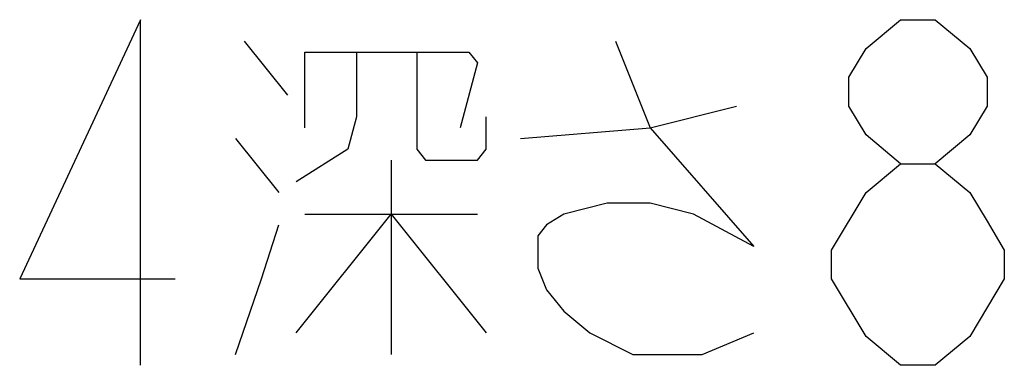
# Model space of a CAD drawing. Extents: x 0 to 594, y 0 to 420.
# Tile 68 of 71: x 513.53 to 524.36, y 153.6 to 157.4. Entities that reach past the tile are written whole.
import ezdxf

# ---------------------------------------------------------------- set-up
doc = ezdxf.new("R2010")
doc.units = 0
doc.header["$LTSCALE"] = 32.67
doc.layers.add('DRA_ITEM', color=7, linetype='CONTINUOUS')

msp = doc.modelspace()

# ---------------------------------------------------------------- linework, layer by layer
at = {"layer": 'DRA_ITEM', "color": 2, "linetype": 'CONTINUOUS'}
for p, q in [((515.99838, 157.16373), (516.47336, 156.56996)), ((515.90336, 156.09497), (516.37837, 155.50123)), ((517.61335, 155.85747), (517.61335, 153.71997)), ((516.66337, 155.26372), (518.56338, 155.26372)), ((523.21836, 153.60122), (522.83837, 153.91788))]:
    msp.add_line(p, q, dxfattribs=at)
for points in [[(514.85835, 153.60122), (514.85835, 157.40122), (513.52837, 154.55122), (515.23837, 154.55122)], [(523.21836, 155.81789), (522.83837, 156.13456), (522.64836, 156.45123), (522.64836, 156.76788), (522.83837, 157.08455), (523.21836, 157.40122), (523.59835, 157.40122), (523.97837, 157.08455), (524.16835, 156.76788), (524.16835, 156.45123), (523.97837, 156.13456), (523.59835, 155.81789)], [(520.08336, 157.16373), (520.46335, 156.21372), (521.60335, 154.90748), (520.93836, 155.26372), (520.46335, 155.38247), (519.98838, 155.38247), (519.51336, 155.26372), (519.32335, 155.14497), (519.22836, 155.02621), (519.22836, 154.66997), (519.32335, 154.43247), (519.51336, 154.19498), (519.79836, 153.95747), (520.27338, 153.71997), (521.03335, 153.71997), (521.60335, 153.95747)], [(517.23337, 157.04498), (517.23337, 156.33248), (517.13838, 155.97622), (516.56838, 155.61998)], [(516.66337, 156.21372), (516.66337, 157.04498), (518.46835, 157.04498), (518.56338, 156.92622), (518.37337, 156.21372)], [(517.89835, 157.04498), (517.89835, 155.97622), (517.99338, 155.85747), (518.56338, 155.85747), (518.65837, 155.97622), (518.65837, 156.33248)], [(519.03835, 156.09497), (520.46335, 156.21372), (521.41337, 156.45123)], [(522.45835, 154.86789), (522.83837, 155.50123), (523.21836, 155.81789), (523.59835, 155.81789), (523.97837, 155.50123), (524.16835, 155.18456), (524.35836, 154.86789), (524.35836, 154.55122), (523.97837, 153.91788)], [(516.56838, 153.95747), (517.61335, 155.26372), (518.65837, 153.95747)], [(515.90336, 153.71997), (516.18836, 154.55122), (516.37837, 155.14497)], [(522.83837, 153.91788), (522.45835, 154.55122), (522.45835, 154.86789)], [(523.97837, 153.91788), (523.59835, 153.60122), (523.21836, 153.60122)]]:
    msp.add_lwpolyline(points, dxfattribs=at)

doc.saveas('drawing.dxf')
